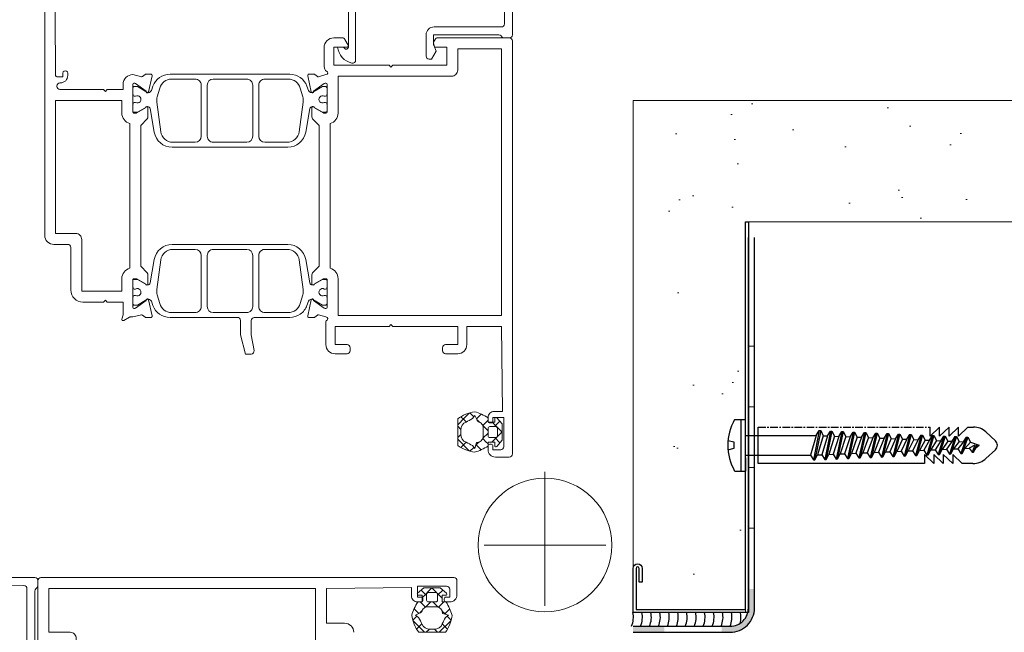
# Model space of a CAD drawing. Header units: millimetres. Extents: x 3652085 to 3778338, y -303702 to -273644.
# Tile 192 of 256: x 3693383 to 3693546, y -287190 to -287089. Entities that reach past the tile are written whole.
import ezdxf

# ---------------------------------------------------------------- set-up
doc = ezdxf.new("R2010")
doc.units = ezdxf.units.MM
doc.linetypes.add('CENTER', pattern=[2, 1.25, -0.25, 0.25, -0.25])
doc.linetypes.add('DASHED', pattern=[0.75, 0.5, -0.25])
doc.layers.add('021 Various', color=7, linetype='Continuous', lineweight=5)
doc.layers.add('ATTACHMT', color=7, linetype='Continuous')
doc.layers.add('FIXINGS', color=7, linetype='Continuous')

# ---------------------------------------------------------------- blocks, each defined once
blk = doc.blocks.new('Dubel_1')
at = {"layer": 'FIXINGS', "color": 7}
for p, q in [((1.14, 4.24), (2.9, 4.24)), ((2.23, -4.24), (2.23, 4.24)), ((2.9, 2.04), (2.9, 4.24)), ((2.9, -2.04), (2.9, 2.04)), ((2.9, 1.63), (14.57, 1.63)), ((5, -3), (5, 3)), ((14.57, 1.63), (13.63, -1.63)), ((15.07, 2.42), (14.13, -2.42)), ((15.3, 2.41), (14.36, -2.41)), ((14.57, 1.63), (15.07, 2.42)), ((15.07, 2.42), (15.3, 2.41)), ((15.3, 2.41), (15.73, 1.58)), ((16.93, 2.34), (16, -2.34)), ((17.16, 2.33), (16.23, -2.33)), ((16.43, 1.55), (16.93, 2.34)), ((16.93, 2.34), (17.16, 2.33)), ((17.16, 2.33), (17.59, 1.5)), ((18.79, 2.26), (17.86, -2.26)), ((19.03, 2.25), (18.09, -2.25)), ((18.3, 1.47), (18.79, 2.26)), ((18.79, 2.26), (19.03, 2.25)), ((19.03, 2.25), (19.46, 1.42)), ((20.66, 2.17), (19.73, -2.17)), ((20.89, 2.16), (19.96, -2.16)), ((20.16, 1.39), (20.66, 2.17)), ((20.66, 2.17), (20.89, 2.16)), ((20.89, 2.16), (21.32, 1.34)), ((22.52, 2.09), (21.59, -2.09)), ((22.76, 2.08), (21.82, -2.08)), ((22.03, 1.31), (22.52, 2.09)), ((22.52, 2.09), (22.76, 2.08)), ((22.76, 2.08), (23.19, 1.26)), ((24.39, 2.01), (23.46, -2.01)), ((24.62, 2), (23.69, -2)), ((23.89, 1.23), (24.39, 2.01)), ((24.39, 2.01), (24.62, 2)), ((24.62, 2), (25.05, 1.18)), ((26.25, 1.93), (25.32, -1.93)), ((26.49, 1.92), (25.55, -1.92)), ((25.76, 1.15), (26.25, 1.93)), ((26.25, 1.93), (26.49, 1.92)), ((26.49, 1.92), (26.92, 1.1)), ((28.12, 1.85), (27.19, -1.85)), ((28.35, 1.84), (27.42, -1.84)), ((27.62, 1.06), (28.12, 1.85)), ((28.12, 1.85), (28.35, 1.84)), ((28.35, 1.84), (28.78, 1.01)), ((29.98, 1.77), (29.05, -1.77)), ((30.22, 1.76), (29.28, -1.76)), ((29.48, 0.98), (29.98, 1.77)), ((29.98, 1.77), (30.22, 1.76)), ((30.22, 1.76), (30.65, 0.93)), ((31.85, 1.69), (30.92, -1.69)), ((32.08, 1.68), (31.15, -1.68)), ((31.35, 0.9), (31.85, 1.69)), ((31.85, 1.69), (32.08, 1.68)), ((32.08, 1.68), (32.51, 0.85)), ((34.89, 3), (33.34, 1.51)), ((33.34, 1.51), (33.34, 3)), ((36.45, 3), (34.89, 1.51)), ((34.89, 1.51), (34.89, 3)), ((38, 3), (36.45, 1.51)), ((36.45, 1.51), (36.45, 3)), ((39.55, 3), (38, 1.51)), ((38, 1.51), (38, 3)), ((42.5, 2.2), (44.09, 0.73)), ((1.07, 0.5), (0.03, 0.75)), ((1.07, -0.5), (1.07, 0.5)), ((15.73, 1.58), (14.79, -1.58)), ((16.43, 1.55), (15.5, -1.55)), ((15.73, 1.58), (16.43, 1.55)), ((17.59, 1.5), (16.66, -1.5)), ((18.3, 1.47), (17.36, -1.47)), ((17.59, 1.5), (18.3, 1.47)), ((19.46, 1.42), (18.52, -1.42)), ((20.16, 1.39), (19.23, -1.39)), ((19.46, 1.42), (20.16, 1.39)), ((21.32, 1.34), (20.39, -1.34)), ((22.03, 1.31), (21.09, -1.31)), ((21.32, 1.34), (22.03, 1.31)), ((23.19, 1.26), (22.25, -1.26)), ((23.89, 1.23), (22.96, -1.23)), ((23.19, 1.26), (23.89, 1.23)), ((25.05, 1.18), (24.12, -1.18)), ((25.76, 1.15), (24.82, -1.15)), ((25.05, 1.18), (25.76, 1.15)), ((26.92, 1.1), (25.98, -1.1)), ((27.62, 1.06), (26.69, -1.06)), ((26.92, 1.1), (27.62, 1.06)), ((28.78, 1.01), (27.85, -1.01)), ((29.48, 0.98), (28.55, -0.98)), ((28.78, 1.01), (29.48, 0.98)), ((30.65, 0.93), (29.71, -0.93)), ((31.35, 0.9), (30.42, -0.9)), ((30.65, 0.93), (31.35, 0.9)), ((32.51, 0.85), (31.58, -0.85)), ((33.21, 0.82), (32.28, -0.82)), ((32.51, 0.85), (33.21, 0.82)), ((33.71, 1.6), (32.78, -1.6)), ((33.95, 1.59), (33.01, -1.59)), ((33.21, 0.82), (33.71, 1.6)), ((34.38, 0.77), (33.44, -0.77)), ((33.71, 1.6), (33.95, 1.59)), ((33.95, 1.59), (34.38, 0.77)), ((35.08, 0.74), (34.15, -0.74)), ((34.38, 0.77), (35.08, 0.74)), ((35.58, 1.52), (34.65, -1.52)), ((35.81, 1.51), (34.88, -1.51)), ((35.08, 0.74), (35.58, 1.52)), ((36.24, 0.69), (35.31, -0.69)), ((35.58, 1.52), (35.81, 1.51)), ((35.81, 1.51), (36.24, 0.69)), ((36.94, 0.66), (36.01, -0.66)), ((36.24, 0.69), (36.94, 0.66)), ((37.44, 1.44), (36.51, -1.44)), ((37.68, 1.43), (36.74, -1.43)), ((36.94, 0.66), (37.44, 1.44)), ((38.11, 0.61), (37.17, -0.61)), ((37.44, 1.44), (37.68, 1.43)), ((37.68, 1.43), (38.11, 0.61)), ((38.81, 0.58), (37.88, -0.58)), ((38.11, 0.61), (38.81, 0.58)), ((39.31, 1.36), (38.38, -1.36)), ((39.54, 1.35), (38.61, -1.35)), ((38.81, 0.58), (39.31, 1.36)), ((39.97, 0.53), (39.04, -0.53)), ((39.31, 1.36), (39.54, 1.35)), ((39.54, 1.35), (39.97, 0.53)), ((40.71, 0), (39.74, -0.49)), ((39.97, 0.53), (41.41, 0)), ((40.71, 0), (40.22, -1.12)), ((40.94, 0), (40.46, -1.11)), ((40.94, 0), (40.9, -0.36)), ((40.9, -0.36), (41.41, 0)), ((0.03, -0.75), (1.07, -0.5)), ((14.36, -2.41), (14.79, -1.58)), ((14.79, -1.58), (15.5, -1.55)), ((15.5, -1.55), (16, -2.34)), ((16.23, -2.33), (16.66, -1.5)), ((16.66, -1.5), (17.36, -1.47)), ((17.36, -1.47), (17.86, -2.26)), ((18.09, -2.25), (18.52, -1.42)), ((18.52, -1.42), (19.23, -1.39)), ((19.23, -1.39), (19.73, -2.17)), ((19.96, -2.16), (20.39, -1.34)), ((20.39, -1.34), (21.09, -1.31)), ((21.09, -1.31), (21.59, -2.09)), ((21.82, -2.08), (22.25, -1.26)), ((22.25, -1.26), (22.96, -1.23)), ((22.96, -1.23), (23.46, -2.01)), ((23.69, -2), (24.12, -1.18)), ((24.12, -1.18), (24.82, -1.15)), ((24.82, -1.15), (25.32, -1.93)), ((25.55, -1.92), (25.98, -1.1)), ((25.98, -1.1), (26.69, -1.06)), ((26.69, -1.06), (27.19, -1.85)), ((27.42, -1.84), (27.85, -1.01)), ((27.85, -1.01), (28.55, -0.98)), ((28.55, -0.98), (29.05, -1.77)), ((29.28, -1.76), (29.71, -0.93)), ((29.71, -0.93), (30.42, -0.9)), ((30.42, -0.9), (30.92, -1.69)), ((31.15, -1.68), (31.58, -0.85)), ((31.58, -0.85), (32.28, -0.82)), ((32.28, -0.82), (32.78, -1.6)), ((33.94, -3), (32.38, -1.51)), ((32.38, -1.51), (32.38, -3)), ((32.78, -1.6), (33.01, -1.59)), ((33.01, -1.59), (33.44, -0.77)), ((33.44, -0.77), (34.15, -0.74)), ((35.49, -3), (33.94, -1.51)), ((33.94, -1.51), (33.94, -3)), ((34.15, -0.74), (34.65, -1.52)), ((34.65, -1.52), (34.88, -1.51)), ((34.88, -1.51), (35.31, -0.69)), ((35.31, -0.69), (36.01, -0.66)), ((37.04, -3), (35.49, -1.51)), ((35.49, -1.51), (35.49, -3)), ((36.01, -0.66), (36.51, -1.44)), ((36.51, -1.44), (36.74, -1.43)), ((36.74, -1.43), (37.17, -0.61)), ((38.59, -3), (37.04, -1.51)), ((37.04, -1.51), (37.04, -3)), ((37.17, -0.61), (37.88, -0.58)), ((37.88, -0.58), (38.38, -1.36)), ((38.38, -1.36), (38.61, -1.35)), ((38.61, -1.35), (39.04, -0.53)), ((39.04, -0.53), (39.74, -0.49)), ((39.74, -0.49), (40.22, -1.12)), ((40.22, -1.12), (40.46, -1.11)), ((40.46, -1.11), (40.9, -0.36)), ((42.5, -2.2), (44.09, -0.73)), ((2.9, -1.63), (13.63, -1.63)), ((2.9, -2.04), (2.9, -4.24)), ((32.38, -3), (5, -3)), ((13.63, -1.63), (14.13, -2.42)), ((14.13, -2.42), (14.36, -2.41)), ((16, -2.34), (16.23, -2.33)), ((17.86, -2.26), (18.09, -2.25)), ((19.73, -2.17), (19.96, -2.16)), ((21.59, -2.09), (21.82, -2.08)), ((23.46, -2.01), (23.69, -2)), ((25.32, -1.93), (25.55, -1.92)), ((27.19, -1.85), (27.42, -1.84)), ((29.05, -1.77), (29.28, -1.76)), ((30.92, -1.69), (31.15, -1.68)), ((40.37, -3), (38.59, -3)), ((1.14, -4.24), (2.9, -4.24))]:
    blk.add_line(p, q, dxfattribs=at)
at = {"layer": 'FIXINGS', "color": 7, "linetype": 'CENTER'}
for p, q in [((5, 3), (33.34, 3)), ((39.55, 3), (40.46, 3))]:
    blk.add_line(p, q, dxfattribs=at)
at = {"layer": 'FIXINGS', "color": 7}
for centre, radius, start, end in [((8.46, 0), 8.46, 149.9384, 210.0616), ((40.46, 0), 3, 47.3071, 89.9854), ((43.41, 0), 1, 312.6929, 47.3071), ((40.46, 0), 3, 268.1701, 314.2616)]:
    blk.add_arc(centre, radius, start, end, dxfattribs=at)
blk = doc.blocks.new('W_02')
at = {"lineweight": 0}
for p, q in [((36.37, 79.02), (36.37, 79.01)), ((10.5, 21.55), (11.28, 20.78)), ((11.71, 21.12), (12.36, 21.77)), ((12.42, 21.76), (13.25, 20.92)), ((13.35, 20.64), (13.84, 21.13)), ((7.07, 18.6), (8.7, 20.24)), ((7.43, 20.38), (8.32, 19.49)), ((9.37, 20.9), (9.42, 20.95)), ((9.37, 20.56), (10.25, 19.68)), ((9.37, 18.78), (10.24, 19.65)), ((10.8, 20.21), (11.18, 20.59)), ((12.97, 20.26), (13.35, 20.64)), ((13.25, 20.92), (14.37, 19.81)), ((13.85, 19.02), (14.37, 19.54)), ((7.07, 18.62), (7.87, 17.82)), ((9.37, 18.44), (10.21, 17.6)), ((13.85, 18.21), (14.37, 17.69)), ((7.41, 16.82), (8.28, 17.69)), ((7.95, 17.74), (8.75, 16.94)), ((9.37, 16.66), (9.71, 17)), ((9.37, 16.32), (9.47, 16.22)), ((9.71, 17), (10.24, 17.53)), ((10.5, 15.67), (11.37, 16.54)), ((10.88, 16.93), (11.41, 16.4)), ((12.41, 15.46), (14.37, 17.42)), ((13, 16.94), (13.87, 16.06)), ((11.73, 16.08), (12.36, 15.45)), ((0, -10), (0, 10)), ((10, 0), (-10, 0))]:
    blk.add_line(p, q, dxfattribs=at)
at = {"color": 252, "lineweight": 0}
for p, q in [((16.82, -7.41), (17.69, -8.28)), ((17.74, -7.95), (16.94, -8.75)), ((18.62, -7.07), (17.82, -7.87)), ((18.6, -7.07), (20.24, -8.7)), ((20.38, -7.43), (19.49, -8.32)), ((16.32, -9.37), (16.22, -9.47)), ((16.66, -9.37), (17, -9.71)), ((17, -9.71), (17.53, -10.24)), ((18.44, -9.37), (17.6, -10.21)), ((18.78, -9.37), (19.65, -10.24)), ((20.56, -9.37), (19.68, -10.25)), ((20.9, -9.37), (20.95, -9.42)), ((15.67, -10.5), (16.54, -11.37)), ((16.93, -10.88), (16.4, -11.41)), ((20.21, -10.8), (20.59, -11.18)), ((21.55, -10.5), (20.78, -11.28)), ((16.08, -11.73), (15.45, -12.36)), ((15.46, -12.41), (17.42, -14.37)), ((21.76, -12.42), (20.92, -13.25)), ((21.12, -11.71), (21.77, -12.36)), ((16.94, -13), (16.06, -13.87)), ((18.21, -13.85), (17.69, -14.37)), ((19.02, -13.85), (19.54, -14.37)), ((20.92, -13.25), (19.81, -14.37)), ((20.26, -12.97), (20.64, -13.35)), ((20.64, -13.35), (21.13, -13.84))]:
    blk.add_line(p, q, dxfattribs=at)
at = {"linetype": 'DASHED', "lineweight": 5, "ltscale": 50}
blk.add_lwpolyline([(7.58, 916.5, -0.413718), (916.51, -6.03, -0.413718)], format="xyb", dxfattribs=at)
at = {"lineweight": 0}
for points in [[(6.83, 105.52), (6.68, 85.79, 0.416523), (7.18, 85.29), (18.27, 85.29, -0.414161), (19.57, 83.99), (19.57, 80.49, -0.414214), (19.07, 79.99), (18.67, 79.99), (17.92, 81.29), (18.28, 82.29), (18.37, 82.29), (18.37, 83.99), (7.58, 83.99, 0.19885), (7.22, 83.84), (7.02, 83.63, -0.19885), (6.66, 83.49), (5.87, 83.49, -0.414227), (5.37, 83.99), (5.37, 107.99, -0.4142)], [(32.37, 106.28), (32.37, 81.99, 0.739503), (33, 81.78, -0.242223), (33.41, 81.99), (34.15, 81.99, -0.326592), (31.8, 79.34, -0.49432), (31.17, 79.84), (31.17, 106.14, 0.416011)], [(80.72, 97.49), (80.57, 77.29, -0.412055), (80.37, 77.09), (79.37, 77.09), (79.37, 77.69, 1.00125), (78.57, 77.69), (78.57, 77.29, 0.414214), (79.77, 76.09), (79.87, 76.09, -0.414214), (80.37, 75.59), (80.37, 75.49, -0.414214), (79.87, 74.99), (72.67, 74.99), (72.37, 74.69), (72.07, 74.99), (69.47, 74.99), (69.47, 75.84, 0.414214), (67.87, 77.44), (66.45, 77.08, -0.248868), (66.27, 77.11), (65.83, 77.47, 0.171386), (65.7, 77.51), (64.87, 77.51, 0.479656), (64.68, 77.27), (65.27, 74.6, 1.18732), (65.64, 74.73), (67.4, 75.99, -0.522696), (67.87, 75.84), (67.87, 71.32, -0.414214), (67.67, 71.12), (67.32, 71.12, -0.131688), (67.22, 71.15), (65.77, 71.99, 1), (65.37, 71.99), (65.37, 70.49, 0.17265), (65.48, 70.17), (66.57, 69.08), (66.57, 45.89), (65.48, 44.8, 0.17265), (65.37, 44.49), (65.37, 42.99, 1), (65.77, 42.99), (67.22, 43.83, -0.131688), (67.32, 43.85), (67.67, 43.85, -0.414214), (67.87, 43.65), (67.87, 39.14, -0.522696), (67.4, 38.99), (65.64, 40.25, 1.18732), (65.27, 40.37), (64.68, 37.71, 0.479656), (64.87, 37.46), (65.7, 37.46, 0.171386), (65.83, 37.51), (66.27, 37.86, -0.248868), (66.45, 37.9), (67.87, 37.54), (68.32, 37.54, -0.131627), (68.42, 37.51), (69.37, 36.96, 0.66317), (69.66, 37.19), (69.47, 37.92, -0.062522), (69.47, 37.97), (69.47, 39.99), (72.07, 39.99), (72.37, 40.29), (72.67, 39.99), (76.07, 39.99, 0.41421), (78.07, 41.99), (78.07, 48.99, -0.414214), (78.57, 49.49), (80.87, 49.49, 0.414214), (82.37, 50.99), (82.37, 50.99), (82.37, 107.99, 0.414214)]]:
    blk.add_lwpolyline(points, format="xyb", dxfattribs=at)
for points in [[(5.37, 82.99), (5.37, 14.99, 0.414214), (5.87, 14.49), (8.17, 14.49, 0.414214), (9.37, 15.69), (9.37, 16.29, 0.414214), (9.07, 16.59), (8.87, 16.59, 0.414214), (8.57, 16.29), (8.57, 15.69), (7.27, 15.69, -0.414214), (6.77, 16.19), (6.77, 20.99), (8.57, 20.99), (8.57, 20.39, 0.414214), (8.87, 20.09), (9.07, 20.09, 0.414214), (9.37, 20.39), (9.37, 20.99, 0.414214), (8.37, 21.99), (6.97, 21.99), (7.17, 35.99), (12.87, 35.99), (12.87, 32.99, 0.414214), (14.37, 31.49), (16.37, 31.49, 0.414214), (16.87, 31.99), (16.87, 32.49, 0.414214), (16.37, 32.99), (14.37, 32.99), (14.37, 35.99), (25.07, 35.99), (25.37, 36.29), (25.67, 35.99), (34.57, 35.99), (34.57, 32.99), (32.57, 32.99, 0.414214), (32.07, 32.49), (32.07, 31.99, 0.414214), (32.57, 31.49), (34.57, 31.49, 0.414214), (36.07, 32.99), (36.07, 36.78, 0.299438), (35.95, 36.96, -0.8147), (36.07, 37.54), (37.28, 37.9, -0.248868), (37.47, 37.86), (37.91, 37.51, 0.171386), (38.03, 37.46), (38.86, 37.46, 0.479656), (39.06, 37.71), (38.47, 40.37, 1.18732), (38.09, 40.25), (36.34, 38.99, -0.522696), (35.87, 39.14), (35.87, 43.65, -0.414214), (36.07, 43.85), (36.41, 43.85, -0.131688), (36.51, 43.83), (37.97, 42.99, 1), (38.37, 42.99), (38.37, 44.49, 0.17265), (38.26, 44.8), (37.17, 45.89), (37.17, 69.08), (38.26, 70.17, 0.17265), (38.37, 70.49), (38.37, 71.99, 1), (37.97, 71.99), (36.51, 71.15, -0.131688), (36.41, 71.12), (36.07, 71.12, -0.414214), (35.87, 71.32), (35.87, 75.84, -0.522696), (36.34, 75.99), (38.09, 74.73, 1.18732), (38.47, 74.6), (39.06, 77.27, 0.479656), (38.86, 77.51), (38.03, 77.51, 0.171386), (37.91, 77.47), (37.47, 77.11, -0.248868), (37.28, 77.08), (36.07, 77.44, -0.879905), (35.99, 78.03, 0.186234), (36.11, 78.11, 0.146116), (36.37, 78.99), (36.37, 81.89, 0.414214), (34.77, 83.49), (33.38, 83.49, 0.267946), (32.94, 83.24), (32.4, 82.29, 0.57735), (32.57, 81.99), (34.77, 81.99), (34.77, 78.99), (25.67, 78.99), (25.37, 78.69), (25.07, 78.99), (16.17, 78.99), (16.17, 81.99), (18.17, 81.99), (18.35, 82.66, 0.198991), (18.33, 82.81), (18.08, 83.24, 0.267858), (17.65, 83.49), (5.87, 83.49, 0.414214), (5.37, 82.99)], [(7.17, 59.74), (7.17, 81.69), (14.37, 81.69), (14.37, 78.19, 0.414214), (15.37, 77.19), (34.07, 77.19), (34.07, 71.12, 0.333976), (35.37, 69.39), (35.37, 45.58, 0.333976), (34.07, 43.85), (34.07, 37.79), (7.17, 37.79), (7.17, 59.74)], [(61.73, 77.5), (42.01, 77.5, 0.315172), (39.19, 75.53), (38.93, 74.82, -0.466299), (38.21, 74.56), (36.65, 75.46, 0.131644), (36.55, 75.49), (36.17, 75.49, 0.414214), (35.87, 75.19), (35.87, 74.32), (35.92, 74.05, 0.363799), (36.11, 73.89), (36.33, 73.89, -1.696128), (36.33, 72.84), (36.11, 72.84, 0.363979), (35.92, 72.67), (35.87, 72.4), (35.87, 71.54, 0.414214), (36.17, 71.24), (36.55, 71.24, 0.131641), (36.65, 71.26), (38.17, 72.14, -0.127337), (38.27, 72.17), (38.31, 72.17, -0.363431), (38.71, 71.84), (39.4, 67.98, 0.363431), (42.35, 65.5), (61.39, 65.5, 0.363431), (64.34, 67.98), (65.03, 71.84, -0.363431), (65.42, 72.17), (65.47, 72.17, -0.127337), (65.56, 72.14), (67.08, 71.26, 0.131641), (67.18, 71.24), (67.57, 71.24, 0.414214), (67.87, 71.54), (67.87, 72.4), (67.82, 72.67, 0.363979), (67.62, 72.84), (67.41, 72.84, -1.696128), (67.41, 73.89), (67.62, 73.89, 0.363799), (67.82, 74.05), (67.87, 74.32), (67.87, 75.19, 0.414214), (67.57, 75.49), (67.18, 75.49, 0.131644), (67.08, 75.46), (65.53, 74.56, -0.466299), (64.81, 74.82), (64.55, 75.53, 0.315172), (61.73, 77.5)], [(44.29, 66.31), (42.46, 66.31, -0.375764), (40.47, 68.04), (39.82, 72.93, -0.107262), (39.89, 73.78), (40.33, 75.23, -0.338057), (42.26, 76.71), (46.12, 76.71, -0.414362), (47.12, 75.71), (47.12, 67.31, -0.414082), (46.12, 66.31), (44.29, 66.31)], [(51.87, 76.71), (54.62, 76.71, -0.414065), (55.61, 75.71), (55.61, 67.31, -0.414345), (54.61, 66.31), (49.11, 66.31, -0.414082), (48.11, 67.31), (48.11, 75.71, -0.41423), (49.12, 76.71), (51.87, 76.71)], [(59.55, 76.71), (61.48, 76.71, -0.338057), (63.41, 75.23), (63.85, 73.78, -0.107262), (63.92, 72.93), (63.26, 68.04, -0.375764), (61.28, 66.31), (57.61, 66.31, -0.414082), (56.61, 67.31), (56.61, 75.71, -0.414362), (57.62, 76.71), (59.55, 76.71)], [(80.57, 62.24), (80.57, 51.29), (77.27, 51.29, 0.414214), (76.27, 50.29), (76.27, 41.79), (69.67, 41.79), (69.67, 43.85, 0.333976), (68.37, 45.58), (68.37, 69.39, 0.333976), (69.67, 71.12), (69.67, 73.19), (80.57, 73.19), (80.57, 62.24)], [(61.39, 49.47), (42.35, 49.47, 0.363431), (39.4, 47), (38.71, 43.14, -0.363431), (38.31, 42.81), (38.27, 42.81, -0.127337), (38.17, 42.83), (36.65, 43.71, 0.131641), (36.55, 43.74), (36.17, 43.74, 0.414214), (35.87, 43.44), (35.87, 42.57), (35.92, 42.3, 0.363979), (36.11, 42.14), (36.33, 42.14, -1.696128), (36.33, 41.09), (36.11, 41.09, 0.363799), (35.92, 40.92), (35.87, 40.65), (35.87, 39.79, 0.414214), (36.17, 39.49), (36.55, 39.49, 0.131644), (36.65, 39.51), (38.21, 40.41, -0.466299), (38.93, 40.15), (39.19, 39.44, 0.153856), (40.29, 38.01, 0.153856), (42.01, 37.47), (47.86, 37.46, -0.413718), (48.36, 36.96), (48.36, 34.59), (47.9, 32.02, 0.464204), (48.39, 31.44), (49.32, 31.44), (50.16, 34.59), (50.16, 36.97, -0.414112), (50.66, 37.47), (61.73, 37.47, 0.315172), (64.55, 39.44), (64.81, 40.15, -0.466299), (65.53, 40.41), (67.08, 39.51, 0.131644), (67.18, 39.49), (67.57, 39.49, 0.414214), (67.87, 39.79), (67.87, 40.65), (67.82, 40.92, 0.363799), (67.62, 41.09), (67.41, 41.09, -1.696128), (67.41, 42.14), (67.62, 42.14, 0.363979), (67.82, 42.3), (67.87, 42.57), (67.87, 43.44, 0.414214), (67.57, 43.74), (67.18, 43.74, 0.131641), (67.08, 43.71), (65.56, 42.83, -0.127337), (65.47, 42.81), (65.42, 42.81, -0.363431), (65.03, 43.14), (64.34, 47, 0.363431), (61.39, 49.47)], [(46.12, 48.67, -0.303255), (47.04, 48.05, -0.098463), (47.12, 47.67), (47.12, 39.27, -0.414362), (46.12, 38.27), (42.26, 38.27, -0.338057), (40.33, 39.74), (39.89, 41.2, -0.107262), (39.82, 42.04), (40.47, 46.94, -0.375764), (42.46, 48.67), (46.12, 48.67)], [(48.11, 47.66, -0.414082), (49.11, 48.66), (54.61, 48.67, -0.414345), (55.61, 47.67), (55.61, 39.27, -0.414065), (54.62, 38.27), (49.12, 38.26, -0.41423), (48.11, 39.26), (48.11, 47.66)], [(59.55, 38.27), (57.62, 38.27, -0.414362), (56.61, 39.27), (56.61, 47.67, -0.414082), (57.61, 48.67), (61.28, 48.67, -0.375764), (63.26, 46.94), (63.92, 42.04, -0.107262), (63.85, 41.2), (63.41, 39.74, -0.338057), (61.48, 38.27), (59.55, 38.27)], [(11.57, 21.93, -0.069459), (13.05, 21.53, -0.069459), (14.37, 20.75, 0.000593), (14.37, 16.38, -0.122996), (11.58, 15.3, -0.041051), (10.43, 15.7, -0.041051), (9.37, 16.29), (9.37, 16.94), (8.27, 16.94), (8.27, 16.35, -0.680876), (7.92, 16.21), (7.07, 17.24), (7.07, 19.94), (7.92, 20.96, -0.680876), (8.27, 20.82), (8.27, 20.24), (9.37, 20.24), (9.37, 20.92, -0.083739), (11.57, 21.93)], [(13.85, 18.94, 0.327724), (13, 20.25, -0.018786), (11.95, 20.81), (11.57, 21.31), (11.27, 20.76, 0.004698), (11.01, 20.27, 0.188328), (10.38, 19.9, 0.16928), (10.17, 19.28), (10.17, 17.89, 0.162938), (10.37, 17.29, 0.194317), (11.01, 16.9, 0.010338), (11.27, 16.87), (11.57, 15.88), (11.95, 16.38, 0.002095), (12.95, 16.92, 0.349495), (13.85, 18.23), (13.85, 18.94)], [(9.07, 17.69, 0.414224), (9.37, 17.99), (9.37, 19.19, 0.414214), (9.07, 19.49), (8.12, 19.49, 0.414214), (7.82, 19.19), (7.82, 17.99, 0.414224), (8.12, 17.69), (9.07, 17.69)]]:
    blk.add_lwpolyline(points, format="xyb", close=True, dxfattribs=at)
at = {"color": 252, "lineweight": 0}
for points in [[(83.49, -17.65), (83.49, -5.87, 0.414214), (82.99, -5.37), (82.99, -5.37), (14.99, -5.37, 0.414214), (14.49, -5.87), (14.49, -8.17, 0.414214), (15.69, -9.37), (16.29, -9.37, 0.414214), (16.59, -9.07), (16.59, -8.87, 0.414214), (16.29, -8.57), (15.69, -8.57), (15.69, -7.27, -0.414214), (16.19, -6.77), (20.99, -6.77), (20.99, -8.57), (20.39, -8.57, 0.414214), (20.09, -8.87), (20.09, -9.07, 0.414214), (20.39, -9.37), (20.99, -9.37, 0.414214), (21.99, -8.37), (21.99, -6.97), (35.99, -7.17), (35.99, -12.87), (32.99, -12.87, 0.414214), (31.49, -14.37)], [(105.52, -6.83), (85.79, -6.68, 0.416523), (85.29, -7.18), (85.29, -18.27, -0.414161), (83.99, -19.57), (80.49, -19.57, -0.414214), (79.99, -19.07), (79.99, -18.67), (81.29, -17.92), (82.29, -18.28), (82.29, -18.37), (83.99, -18.37), (83.99, -7.58, 0.19885), (83.84, -7.22), (83.63, -7.02, -0.19885), (83.49, -6.66), (83.49, -5.87, -0.414227), (83.99, -5.37), (107.99, -5.37, -0.4142)]]:
    blk.add_lwpolyline(points, format="xyb", dxfattribs=at)
for points in [[(21.93, -11.57, -0.069459), (21.53, -13.05, -0.069459), (20.75, -14.37, 0.000593), (16.38, -14.37, -0.122996), (15.3, -11.58, -0.041051), (15.7, -10.43, -0.041051), (16.29, -9.37), (16.94, -9.37), (16.94, -8.27), (16.35, -8.27, -0.680876), (16.21, -7.92), (17.24, -7.07), (19.94, -7.07), (20.96, -7.92, -0.680876), (20.82, -8.27), (20.24, -8.27), (20.24, -9.37), (20.92, -9.37, -0.083739), (21.93, -11.57)], [(17.69, -9.07, 0.414224), (17.99, -9.37), (19.19, -9.37, 0.414214), (19.49, -9.07), (19.49, -8.12, 0.414214), (19.19, -7.82), (17.99, -7.82, 0.414224), (17.69, -8.12), (17.69, -9.07)], [(59.74, -7.17), (81.69, -7.17), (81.69, -14.37), (78.19, -14.37, 0.414214), (77.19, -15.37), (77.19, -34.07), (71.12, -34.07, 0.333976), (69.39, -35.37), (45.58, -35.37, 0.333976), (43.85, -34.07), (37.79, -34.07), (37.79, -7.17), (59.74, -7.17)], [(18.94, -13.85, 0.327724), (20.25, -13, -0.018786), (20.81, -11.95), (21.31, -11.57), (20.76, -11.27, 0.004698), (20.27, -11.01, 0.188328), (19.9, -10.38, 0.16928), (19.28, -10.17), (17.89, -10.17, 0.162938), (17.29, -10.37, 0.194317), (16.9, -11.01, 0.010338), (16.87, -11.27), (15.88, -11.57), (16.38, -11.95, 0.002095), (16.92, -12.95, 0.349495), (18.23, -13.85), (18.94, -13.85)]]:
    blk.add_lwpolyline(points, format="xyb", close=True, dxfattribs=at)
at = {"lineweight": 0}
blk.add_circle((0, 0), 11, dxfattribs=at)

msp = doc.modelspace()

# ---------------------------------------------------------------- hatches: boundary and pattern name
at = {"layer": '021 Various'}
h = msp.add_hatch(dxfattribs=at)
h.set_pattern_fill('SITEWORK_SAND', color=256, scale=10, angle=-90, style=0, pattern_type=2)
h.set_pattern_definition([(307.5, (6170721.124, 13565628.588), (19.26823769, 0.62993358), [0, -15.2, 0, -17, 0, -16.25]), (277.5, (6170721.124, 13565628.588), (28.22146065, -17.697767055), [0, -8.2, 0, -13.7, 0, -5.25]), (237.5, (6170721.124, 13565640.888), (0.056590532, -31.141418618), [0, -5, 0, -18, 0, -23.5]), (227.5, (6170721.124, 13565640.888), (8.776755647, -30.061266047), [0, -2.5, 0, -11.8, 0, -13.5])])
h.paths.add_polyline_path([(3693484.42, -287102.2), (3693484.42, -287122.2), (3693484.42, -287176.67, -1), (3693485.92, -287176.67), (3693485.92, -287178.92), (3693485.42, -287178.92), (3693485.42, -287176.67, 1), (3693484.92, -287176.67), (3693484.92, -287183.41), (3693502.92, -287183.41), (3693502.92, -287160.64), (3693501.15, -287160.64, -0.268526), (3693501.15, -287152.17), (3693502.92, -287152.17), (3693502.92, -287122.22), (3693796.21, -287122.22), (3693796.21, -287102.2)])
at = {"layer": 'ATTACHMT', "linetype": 'Continuous', "lineweight": -3}
for points in [[(3693499.04, -287189.78), (3693499.04, -287188.78), (3693500.42, -287188.78, 0.414214), (3693503.42, -287185.78), (3693503.42, -287182.66), (3693504.42, -287182.66), (3693504.42, -287185.78, -0.414214), (3693500.42, -287189.78)], [(3693489.6, -287189.78), (3693489.6, -287188.78), (3693484.42, -287188.78), (3693484.42, -287189.78)]]:
    msp.add_hatch(color=7, dxfattribs=at).paths.add_polyline_path(points)

# ---------------------------------------------------------------- linework, layer by layer
at = {"lineweight": 0}
msp.add_line((3693469.92, -287183.35, -180000), (3693469.92, -287163.35, -180000), dxfattribs=at)
at = {"lineweight": 0, "elevation": -180000}
for points in [[(3693503.42, -287142.66), (3693504.42, -287142.66), (3693504.42, -287152.66), (3693503.42, -287152.66), (3693503.42, -287142.66)], [(3693503.42, -287162.66), (3693504.42, -287162.66), (3693504.42, -287172.66), (3693503.42, -287172.66), (3693503.42, -287162.66)]]:
    msp.add_lwpolyline(points, close=True, dxfattribs=at)
at = {"layer": '021 Various', "elevation": -180000}
msp.add_lwpolyline([(3693484.42, -287186.5), (3693502.92, -287186.5), (3693502.92, -287122.2), (3693504.42, -287122.2), (3693504.42, -287122.19), (3693504.42, -287122.22), (3693796.21, -287122.22), (3693796.21, -287102.22), (3693484.42, -287102.22), (3693484.42, -287183.41), (3693484.42, -287186.5)], close=True, dxfattribs=at)
at = {"layer": 'ATTACHMT', "color": 7, "linetype": 'Continuous', "lineweight": -3, "elevation": -180000}
msp.add_lwpolyline([(3693485.42, -287179.25, 1), (3693484.92, -287179.25), (3693484.92, -287186), (3693502.92, -287186), (3693502.92, -287122.2), (3693503.42, -287122.2), (3693503.42, -287186.5), (3693484.42, -287186.5), (3693484.42, -287179.25, -1), (3693485.92, -287179.25), (3693485.92, -287181.5), (3693485.42, -287181.5)], format="xyb", close=True, dxfattribs=at)
for points in [[(3693484.42, -287188.78), (3693500.42, -287188.78, 0.414214), (3693503.42, -287185.78), (3693503.42, -287124.78)], [(3693484.42, -287189.78), (3693500.42, -287189.78, 0.414214), (3693504.42, -287185.78), (3693504.42, -287124.78)]]:
    msp.add_lwpolyline(points, format="xyb", dxfattribs=at)
at = {"layer": 'ATTACHMT', "color": 3}
for centre, start in [((3693480.63, -287187.28, -180000), 337.1544), ((3693482.11, -287187.28, -180000), 337.1544), ((3693483.58, -287187.28, -180000), 337.1544), ((3693485.06, -287187.28, -180000), 337.1544), ((3693486.53, -287187.28, -180000), 337.1544), ((3693488.01, -287187.28, -180000), 337.1544), ((3693489.48, -287187.28, -180000), 337.1544), ((3693490.96, -287187.28, -180000), 337.1544), ((3693492.43, -287187.28, -180000), 337.1544), ((3693493.91, -287187.28, -180000), 337.1544), ((3693495.38, -287187.28, -180000), 337.1544), ((3693496.86, -287187.28, -180000), 337.1544), ((3693498.33, -287187.28, -180000), 344.8532)]:
    msp.add_arc(centre, 3.86, start, 11.65, dxfattribs=at)

# ---------------------------------------------------------------- block references
at = {"linetype": 'DASHED', "lineweight": 5, "ltscale": 0.5, "xscale": -1}
msp.add_blockref('W_02', (3693469.92, -287175.41, -180000), dxfattribs=at)
msp.add_blockref('Dubel_1', (3693500.02, -287158.99, -180000))

doc.saveas('drawing.dxf')
